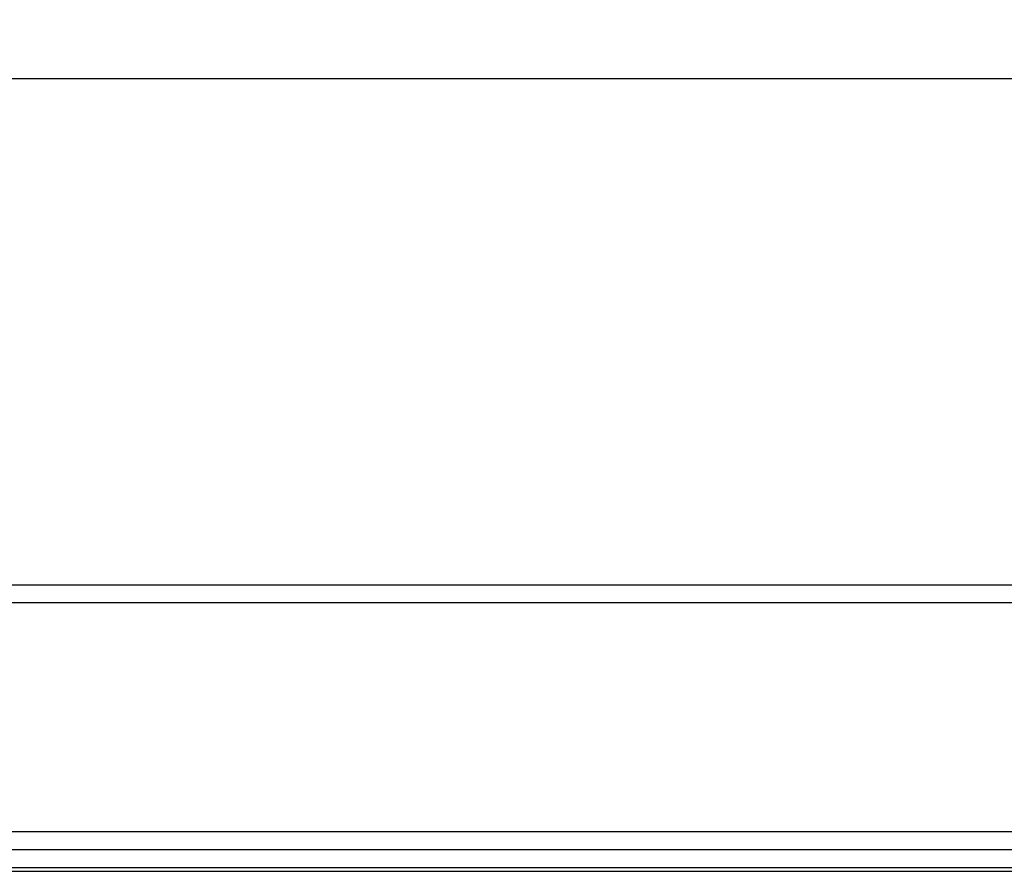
# Model space of a CAD drawing. Header units: millimetres. Extents: x -16 to 538, y -56 to 87.
# Tile 161 of 162: x 456 to 483, y 56 to 80. Entities that reach past the tile are written whole.
import ezdxf

# ---------------------------------------------------------------- set-up
doc = ezdxf.new("R2010")
doc.units = ezdxf.units.MM
doc.header["$LTSCALE"] = 1.21
doc.header["$MEASUREMENT"] = 0
doc.header["$PDMODE"] = 3
doc.header["$PDSIZE"] = 0.3125
doc.layers.get('0').update_dxf_attribs({"linetype": 'CONTINUOUS'})
doc.layers.get('DEFPOINTS').update_dxf_attribs({"linetype": 'CONTINUOUS'})
doc.layers.add('Dim', color=3, linetype='CONTINUOUS', lineweight=25)
doc.styles.get("Standard").update_dxf_attribs({"font": 'txt', "width": 0.8})
doc.dimstyles.get("Standard").update_dxf_attribs({"dimtxt": 0.15625, "dimasz": 0.1875, "dimexe": 0.125, "dimexo": 0.0625, "dimgap": 0.09, "dimtad": 0, "dimtih": 1, "dimtoh": 1, "dimzin": 4, "dimdsep": 46, "dimtxsty": 'STANDARD', "dimblk": '_FILLED', "dimblk1": '_FILLED', "dimblk2": '_FILLED', "dimcen": 0.09, "dimazin": 1, "dimtp": 0.01, "dimtm": 0.01, "dimtfac": 1, "dimtofl": 0, "dimtmove": 0, "dimatfit": 3, "dimldrblk": '_FILLED', "dimfxl": 1, "dimtolj": 1, "dimtzin": 4, "dimarcsym": 0})

# ---------------------------------------------------------------- blocks, each defined once
blk = doc.blocks.new('_FILLED')
at = {"color": 0, "linetype": 'ByBlock'}
blk.add_solid([(0, 0), (-1, 0.167), (-1, -0.167)], dxfattribs=at)
blk = doc.blocks.new('*D13')
at = {"color": 0, "linetype": 'ByBlock', "lineweight": -2}
for p, q in [((363.481, 42.948), (363.481, 78.547)), ((489.681, 42.885), (489.681, 78.547)), ((363.481, 78.422), (421.991, 78.422)), ((489.681, 78.422), (431.171, 78.422))]:
    blk.add_line(p, q, dxfattribs=at)
at = {"layer": 'DEFPOINTS', "color": 0, "linetype": 'ByBlock'}
for p in [(363.481, 42.885), (489.681, 42.823)]:
    blk.add_point(p, dxfattribs=at)
at = {"color": 0, "linetype": 'ByBlock', "lineweight": -2, "xscale": 2.54, "yscale": 2.54, "zscale": 2.54, "rotation": 180}
blk.add_blockref('_FILLED', (363.481, 78.422), dxfattribs=at)
at = {"color": 0, "linetype": 'ByBlock', "lineweight": -2, "xscale": 2.54, "yscale": 2.54, "zscale": 2.54}
blk.add_blockref('_FILLED', (489.681, 78.422), dxfattribs=at)
at = {"color": 0, "linetype": 'ByBlock', "lineweight": -2, "insert": (426.581, 78.422), "char_height": 2.5, "attachment_point": 5}
blk.add_mtext('\\A1;126.20', dxfattribs=at)

msp = doc.modelspace()

# ---------------------------------------------------------------- linework, layer by layer
at = {"color": 7, "linetype": 'Continuous'}
for p, q in [((339.471, 64.403), (516.671, 64.403)), ((516.671, 63.903), (339.471, 63.903)), ((343.831, 57.573), (508.711, 57.573)), ((344.331, 57.073), (508.211, 57.073)), ((436.504, 56.573), (507.711, 56.573)), ((508.421, 56.459), (436.508, 56.459))]:
    msp.add_line(p, q, dxfattribs=at)

# ---------------------------------------------------------------- dimensions: what is measured, and where the dimension line sits
at = {"layer": 'Dim'}
dim = msp.add_linear_dim(base=(489.681, 78.422), p1=(363.481, 42.885), p2=(489.681, 42.823), dimstyle='STANDARD', override={"dimtxt": 2.5, "dimasz": 2.54, "dimtih": 0, "dimtoh": 0, "dimzin": 0, "dimcen": 0.198, "dimadec": 0, "dimazin": 0, "dimtp": 0, "dimtm": 0, "dimtdec": 4, "dimtzin": 0}, dxfattribs=at)
dim.commit()
dim.dimension.update_dxf_attribs({"geometry": '*D13', "text_midpoint": (426.581, 78.422)})

doc.saveas('drawing.dxf')
